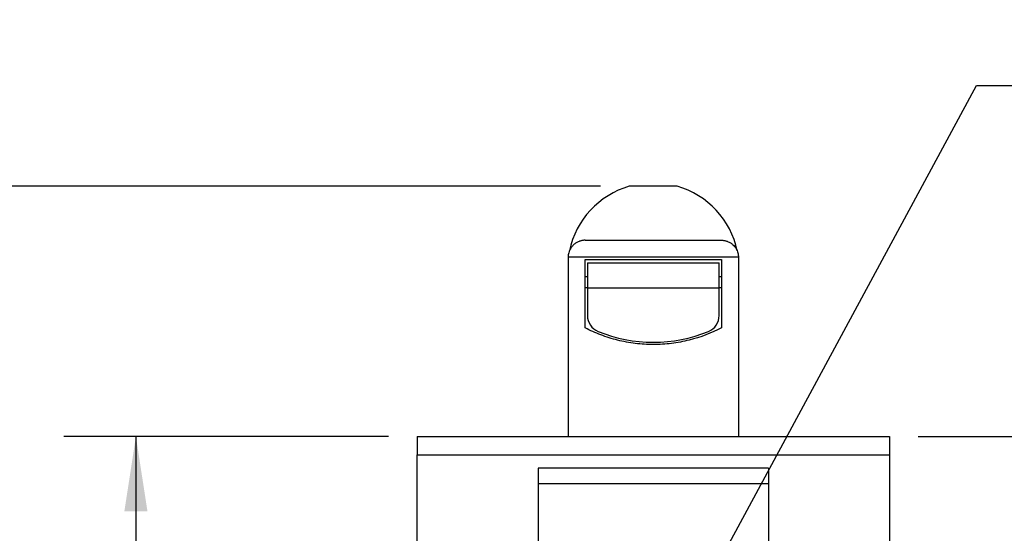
# Model space of a CAD drawing. Header units: millimetres. Extents: x 13 to 546, y 13 to 419.
# Tile 7 of 14: x 96 to 182, y 180 to 226. Entities that reach past the tile are written whole.
import ezdxf

# ---------------------------------------------------------------- set-up
doc = ezdxf.new("R2010")
doc.units = ezdxf.units.MM
doc.header["$LTSCALE"] = 2
doc.layers.add('DIMENSIONS', color=140, linetype='Continuous', lineweight=25)
doc.styles.add('SLDTEXTSTYLE0', font='TXT', dxfattribs={"width": 0.7})
doc.dimstyles.new('SLDDIMSTYLE0', dxfattribs={"dimtxt": 4.316016, "dimasz": 6.604, "dimexe": 0, "dimexo": 0.0625, "dimgap": 1.079004, "dimtad": 0, "dimtih": 1, "dimtoh": 1, "dimrnd": 1e-09, "dimzin": 12, "dimdsep": 46, "dimtxsty": 'SLDTEXTSTYLE0', "dimsah": 1, "dimcen": 0.09, "dimadec": 0, "dimazin": 3, "dimtfac": 1, "dimtofl": 0, "dimtmove": 0, "dimatfit": 3, "dimfxl": 0, "dimfrac": 2, "dimtolj": 1, "dimtzin": 12, "dimarcsym": 0})
doc.dimstyles.new('SLDDIMSTYLE3', dxfattribs={"dimtxt": 4.316016, "dimasz": 6.604, "dimexe": 0, "dimexo": 0.0625, "dimgap": 1.079004, "dimtad": 0, "dimtih": 1, "dimtoh": 1, "dimrnd": 1e-09, "dimzin": 12, "dimdsep": 46, "dimtxsty": 'SLDTEXTSTYLE0', "dimsah": 1, "dimcen": 0, "dimadec": 0, "dimazin": 3, "dimtfac": 1, "dimtofl": 0, "dimtmove": 0, "dimatfit": 3, "dimfxl": 0, "dimfrac": 2, "dimtolj": 1, "dimtzin": 12, "dimarcsym": 0})

# ---------------------------------------------------------------- blocks, each defined once
blk = doc.blocks.new('_D')
at = {"layer": 'DIMENSIONS'}
for p, q in [((128.017, 188.78), (99.422, 188.78)), ((105.772, 188.78), (105.772, 173.275)), ((99.359, 165.45), (97.91, 165.45)), ((97.91, 165.45), (97.91, 158.59)), ((112.185, 165.45), (113.634, 165.45)), ((113.634, 165.45), (113.634, 158.59)), ((97.91, 158.59), (99.359, 158.59)), ((113.634, 158.59), (112.185, 158.59)), ((105.772, 137.38), (105.772, 157.624)), ((127.917, 137.38), (99.422, 137.38))]:
    blk.add_line(p, q, dxfattribs=at)
for points in [[(105.772, 188.78), (104.756, 182.176), (106.788, 182.176)], [(105.772, 137.38), (106.788, 143.984), (104.756, 143.984)]]:
    blk.add_solid(points, dxfattribs=at)
at = {"layer": 'DIMENSIONS', "char_height": 4.2333, "attachment_point": 1, "style": 'SLDTEXTSTYLE0'}
for s, insert in [('51.4', (99.359, 171.873)), ('2.02', (99.359, 164.047))]:
    blk.add_mtext(s, dxfattribs=dict(at, insert=insert))
blk = doc.blocks.new('_D_1')
at = {"layer": 'DIMENSIONS'}
for p, q in [((146.704, 210.848), (63.411, 210.848)), ((69.761, 210.848), (69.761, 181.195)), ((63.348, 173.369), (61.898, 173.369)), ((61.898, 173.369), (61.898, 166.51)), ((76.173, 173.369), (77.623, 173.369)), ((77.623, 173.369), (77.623, 166.51)), ((61.898, 166.51), (63.348, 166.51)), ((77.623, 166.51), (76.173, 166.51)), ((69.761, 137.38), (69.761, 165.543)), ((127.917, 137.38), (63.411, 137.38))]:
    blk.add_line(p, q, dxfattribs=at)
for points in [[(69.761, 210.848), (68.745, 204.244), (70.777, 204.244)], [(69.761, 137.38), (70.777, 143.984), (68.745, 143.984)]]:
    blk.add_solid(points, dxfattribs=at)
at = {"layer": 'DIMENSIONS', "char_height": 4.2333, "attachment_point": 1, "style": 'SLDTEXTSTYLE0'}
for s, insert in [('73.5', (63.348, 179.793)), ('2.89', (63.348, 171.967))]:
    blk.add_mtext(s, dxfattribs=dict(at, insert=insert))
blk = doc.blocks.new('_D_4')
at = {"layer": 'DIMENSIONS'}
for p, q in [((174.697, 188.78), (212.755, 188.78)), ((206.405, 188.78), (206.405, 176.509)), ((199.992, 168.684), (198.543, 168.684)), ((198.543, 168.684), (198.543, 161.824)), ((212.817, 168.684), (214.267, 168.684)), ((214.267, 168.684), (214.267, 161.824)), ((198.543, 161.824), (199.992, 161.824)), ((214.267, 161.824), (212.817, 161.824)), ((206.405, 146.98), (206.405, 160.858)), ((175.287, 146.98), (212.755, 146.98))]:
    blk.add_line(p, q, dxfattribs=at)
for points in [[(206.405, 188.78), (205.389, 182.176), (207.421, 182.176)], [(206.405, 146.98), (207.421, 153.584), (205.389, 153.584)]]:
    blk.add_solid(points, dxfattribs=at)
at = {"layer": 'DIMENSIONS', "char_height": 4.2333, "attachment_point": 1, "style": 'SLDTEXTSTYLE0'}
for s, insert in [('41.8', (199.992, 175.107)), ('1.65', (199.992, 167.281))]:
    blk.add_mtext(s, dxfattribs=dict(at, insert=insert))
blk = doc.blocks.new('_D_6')
at = {"layer": 'DIMENSIONS'}
for p, q in [((152.18, 168.504), (179.846, 219.725)), ((179.846, 219.725), (190.958, 219.725))]:
    blk.add_line(p, q, dxfattribs=at)
blk.add_solid([(152.18, 168.504), (156.213, 173.832), (154.425, 174.797)], dxfattribs=at)
at = {"layer": 'DIMENSIONS', "attachment_point": 1, "style": 'SLDTEXTSTYLE0'}
for s, insert, char_height in [('G1/8', (214.194, 225.182), 4.2333), ('GAUGE / AIR PORT', (194.133, 218.322), 4.23333)]:
    blk.add_mtext(s, dxfattribs=dict(at, insert=insert, char_height=char_height))

msp = doc.modelspace()

# ---------------------------------------------------------------- linework, layer by layer
for p, q in [((158.857, 204.58), (143.857, 204.58)), ((143.857, 204.58), (143.857, 188.78)), ((145.357, 198.348), (145.357, 204.38)), ((145.357, 204.38), (157.357, 204.38)), ((145.557, 204.08), (157.157, 204.08)), ((145.557, 204.08), (145.557, 201.88)), ((157.157, 201.88), (157.157, 204.08)), ((157.357, 204.38), (157.357, 198.348)), ((158.857, 204.58), (158.857, 188.78)), ((145.357, 202.88), (145.557, 202.88)), ((157.157, 202.88), (157.357, 202.88)), ((145.557, 201.88), (145.357, 201.88)), ((145.557, 201.88), (157.157, 201.88)), ((145.557, 201.88), (145.557, 199.43)), ((157.157, 199.43), (157.157, 201.88)), ((157.357, 201.88), (157.157, 201.88)), ((130.557, 188.78), (130.557, 187.163)), ((130.557, 188.78), (172.157, 188.78)), ((172.157, 188.78), (172.157, 187.163)), ((130.557, 187.163), (172.157, 187.163)), ((130.557, 178.98), (130.557, 187.163)), ((172.157, 187.163), (172.157, 178.98)), ((141.207, 185.98), (141.207, 184.594)), ((161.507, 185.98), (141.207, 185.98)), ((161.507, 185.98), (161.507, 184.594)), ((141.207, 184.594), (141.207, 175.58)), ((161.507, 184.594), (141.207, 184.594)), ((161.507, 184.594), (161.507, 175.58))]:
    msp.add_line(p, q)
for centre, radius, start, end in [((151.357, 203.6), 7.55, 106.25098, 168.21967), ((151.357, 203.6), 7.55, 11.78033, 73.74902), ((147.057, 199.43), 1.5, 180, 247.63342), ((155.657, 199.43), 1.5, 292.36658, 360), ((151.357, 209.88), 12.8, 247.63342, 292.36658)]:
    msp.add_arc(centre, radius, start, end)
for points, knots in [([(153.47, 210.848), (153.47, 210.848), (153.456, 210.848), (153.403, 210.848), (153.362, 210.848), (153.256, 210.848), (153.191, 210.848), (153.038, 210.848), (152.949, 210.848), (152.657, 210.848), (152.421, 210.848), (151.913, 210.848), (151.636, 210.848), (151.218, 210.848), (151.08, 210.848), (150.811, 210.848), (150.676, 210.848), (150.421, 210.848), (150.299, 210.848), (150.07, 210.848), (149.961, 210.848), (149.669, 210.848), (149.511, 210.848), (149.3, 210.848), (149.244, 210.848), (149.244, 210.848)], [0, 0, 0, 0, 0.0625, 0.0625, 0.125, 0.125, 0.1875, 0.1875, 0.25, 0.25, 0.375, 0.375, 0.5, 0.5, 0.5625, 0.5625, 0.625, 0.625, 0.6875, 0.6875, 0.75, 0.75, 0.875, 0.875, 1, 1, 1, 1]), ([(145.357, 206.08), (145.316, 206.079), (145.237, 206.077), (145.121, 206.063), (145.013, 206.041), (144.912, 206.014), (144.758, 205.96), (144.559, 205.861), (144.322, 205.68), (144.121, 205.45), (143.984, 205.205), (143.906, 204.979), (143.865, 204.781), (143.86, 204.647), (143.857, 204.58)], [0, 0, 0, 0, 0.056267, 0.109449, 0.159521, 0.206461, 0.25025, 0.379656, 0.499976, 0.634644, 0.761111, 0.841355, 0.920853, 1, 1, 1, 1]), ([(157.357, 206.08), (157.4, 206.079), (157.482, 206.077), (157.6, 206.062), (157.708, 206.04), (157.806, 206.012), (157.96, 205.959), (158.157, 205.86), (158.366, 205.699), (158.526, 205.528), (158.647, 205.355), (158.742, 205.17), (158.808, 204.976), (158.85, 204.779), (158.855, 204.646), (158.857, 204.58)], [0, 0, 0, 0, 0.05859, 0.112907, 0.162953, 0.208731, 0.250244, 0.382304, 0.500251, 0.590273, 0.677161, 0.761222, 0.842796, 0.922255, 1, 1, 1, 1]), ([(157.357, 198.348), (156.476, 197.889), (155.532, 197.524), (154.26, 197.206), (154, 197.149), (153.481, 197.052), (153.22, 197.012), (152.434, 196.914), (151.904, 196.881), (151.101, 196.88), (150.831, 196.888), (150.294, 196.921), (150.029, 196.945), (149.239, 197.043), (148.722, 197.139), (147.708, 197.392), (147.21, 197.549), (146.256, 197.912), (145.798, 198.118), (145.357, 198.348)], [0, 0, 0, 0, 0.25, 0.25, 0.3125, 0.3125, 0.375, 0.375, 0.5, 0.5, 0.5625, 0.5625, 0.625, 0.625, 0.75, 0.75, 0.875, 0.875, 1, 1, 1, 1])]:
    msp.add_open_spline(points, degree=3, knots=knots)
msp.add_open_spline([(145.357, 206.08), (149.095, 206.08), (153.619, 206.08), (157.357, 206.08)], degree=3)

# ---------------------------------------------------------------- dimensions: what is measured, and where the dimension line sits
at = {"layer": 'DIMENSIONS'}
dim = msp.add_radius_dim(center=(151.357, 166.98), mpoint=(152.18, 168.504), text='G1/8\\PGAUGE / AIR PORT', dimstyle='SLDDIMSTYLE3', dxfattribs=at)
dim.commit()
dim.dimension.update_dxf_attribs({"geometry": '_D_6', "text_midpoint": (221.254, 219.725), "dimtype": 164})
for base, p1, p2, picture, middle in [((69.761, 137.38), (149.244, 210.848), (130.457, 137.38), '_D_1', (69.761, 173.369)), ((105.772, 137.38), (130.557, 188.78), (130.457, 137.38), '_D', (105.772, 165.45)), ((206.405, 188.78), (172.747, 146.98), (172.157, 188.78), '_D_4', (206.405, 168.684))]:
    dim = msp.add_linear_dim(base=base, p1=p1, p2=p2, angle=90, dimstyle='SLDDIMSTYLE0', dxfattribs=at)
    dim.commit()
    dim.dimension.update_dxf_attribs({"geometry": picture, "text_midpoint": middle, "dimtype": 160})

doc.saveas('drawing.dxf')
